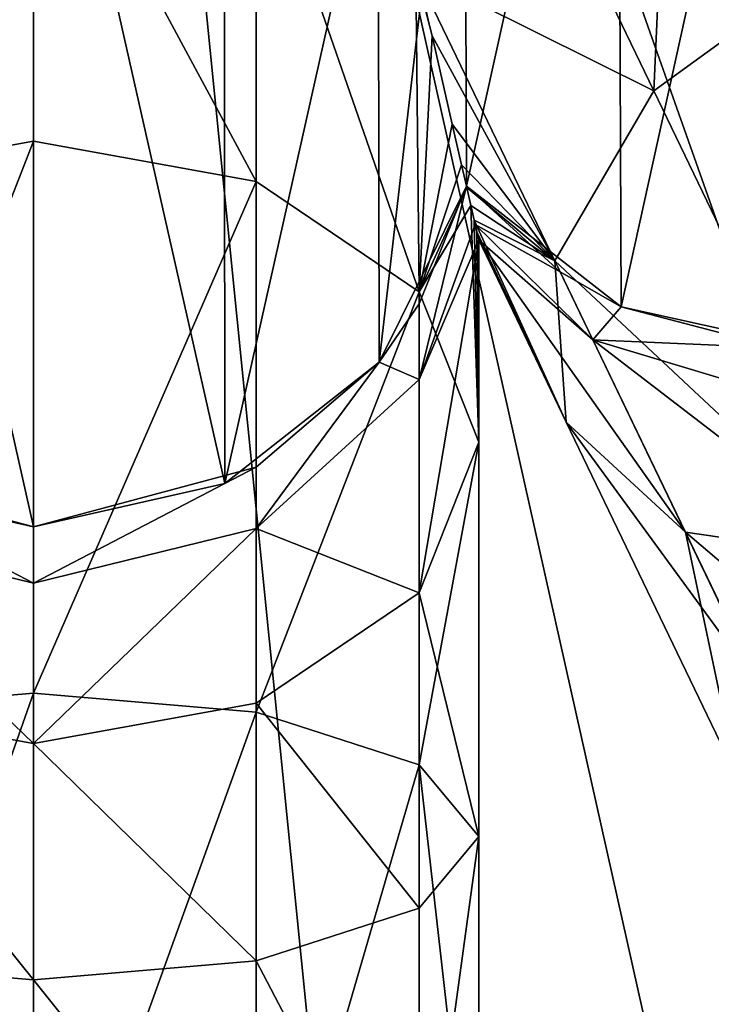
# Model space of a CAD drawing. Header units: millimetres. Extents: x 3 to 496, y 3 to 509.
# Tile 153 of 256: x 249.28 to 252.39, y 243.42 to 247.84. Entities that reach past the tile are written whole.
import ezdxf

# ---------------------------------------------------------------- set-up
doc = ezdxf.new("R2010")
doc.units = ezdxf.units.MM
doc.header["$LTSCALE"] = 25.4
doc.layers.get('0').update_dxf_attribs({"true_color": 0xff5454})

# ---------------------------------------------------------------- blocks, each defined once
blk = doc.blocks.new('FORM-M-9673.STL#1')
at = {"color": 0}
mesh = blk.add_polyface(dxfattribs=at)
corners = [(243.4488, 256.9537, 20.7302), (243.0791, 258.6248, 20.7302), (243.0709, 256.1621, 20.7302), (243.4517, 257.8308, 20.7302), (255.2364, 256.9537, 20.7302), (255.6061, 258.6248, 20.7302), (255.2334, 257.8308, 20.7302), (255.6143, 256.1621, 20.7302), (241.4724, 259.3986, 20.7302), (241.1046, 261.0783, 20.7302), (241.0988, 260.1969, 20.7302), (241.4888, 261.8716, 20.7302), (241.4888, 249.3453, 20.7302), (242.1768, 248.7942, 20.7302), (242.1768, 262.4227, 20.7302), (242.3906, 255.6085, 20.7302), (243.0348, 248.5924, 20.7302), (243.0709, 255.0548, 20.7302), (243.0791, 252.5921, 20.7302), (243.8963, 248.779, 20.7302), (243.9322, 252.3884, 20.7302), (243.906, 247.8976, 20.7302), (244.2937, 247.106, 20.7302), (244.6162, 251.8393, 20.7302), (244.9841, 246.5579, 20.7302), (244.9994, 251.0503, 20.7302), (245.0081, 250.1732, 20.7302), (245.843, 246.3599, 20.7302), (245.8651, 250.3598, 20.7302), (246.7036, 246.5503, 20.7302), (246.7196, 250.1618, 20.7302), (247.3988, 247.0922, 20.7302), (247.4072, 249.6172, 20.7302), (247.79, 246.3024, 20.7302), (247.7956, 248.8308, 20.7302), (248.4828, 245.7574, 20.7302), (248.4868, 249.3708, 20.7302), (249.3426, 245.5631, 20.7302), (249.3426, 249.5631, 20.7302), (250.2024, 245.7574, 20.7302), (250.1984, 249.3708, 20.7302), (250.8896, 248.8308, 20.7302), (250.8952, 246.3024, 20.7302), (251.278, 249.6172, 20.7302), (251.2864, 247.0922, 20.7302), (251.9656, 250.1618, 20.7302), (251.9816, 246.5503, 20.7302), (252.8201, 250.3598, 20.7302), (252.8422, 246.3599, 20.7302), (253.6771, 250.1732, 20.7302), (253.7011, 246.5579, 20.7302), (253.6858, 251.0503, 20.7302), (254.069, 251.8393, 20.7302), (254.3914, 247.106, 20.7302), (254.753, 252.3884, 20.7302), (254.7792, 247.8976, 20.7302), (254.7889, 248.779, 20.7302), (255.6061, 252.5921, 20.7302), (255.6504, 248.5924, 20.7302), (255.6143, 255.0548, 20.7302), (256.2946, 255.6085, 20.7302), (256.5084, 248.7942, 20.7302), (255.2364, 254.2633, 20.7302), (255.2334, 253.3861, 20.7302), (243.4488, 254.2633, 20.7302), (243.4517, 253.3861, 20.7302), (239.5491, 253.3732, 20.7302), (239.9243, 255.0513, 20.7302), (239.5472, 254.2546, 20.7302), (239.9298, 252.5782, 20.7302), (240.6073, 255.6085, 20.7302), (240.6153, 252.024, 20.7302), (241.1046, 250.1386, 20.7302), (241.4724, 251.8184, 20.7302), (241.0988, 251.0201, 20.7302), (239.9243, 256.1656, 20.7302), (239.5491, 257.8438, 20.7302), (239.5472, 256.9623, 20.7302), (239.9298, 258.6388, 20.7302), (240.6153, 259.1929, 20.7302), (243.0348, 262.6246, 20.7302), (243.8963, 262.438, 20.7302), (243.9322, 258.8285, 20.7302), (243.906, 263.3193, 20.7302), (244.2937, 264.111, 20.7302), (244.6162, 259.3777, 20.7302), (244.9841, 264.659, 20.7302), (244.9994, 260.1667, 20.7302), (245.0081, 261.0438, 20.7302), (245.843, 264.8571, 20.7302), (245.8651, 260.8571, 20.7302), (246.7036, 264.6666, 20.7302), (246.7196, 261.0551, 20.7302), (247.3988, 264.1247, 20.7302), (247.4072, 261.5997, 20.7302), (247.79, 264.9146, 20.7302), (247.7956, 262.3862, 20.7302), (248.4828, 265.4596, 20.7302), (248.4868, 261.8461, 20.7302), (249.3426, 265.6538, 20.7302), (249.3426, 261.6538, 20.7302), (250.1984, 261.8461, 20.7302), (250.2024, 265.4596, 20.7302), (250.8896, 262.3862, 20.7302), (250.8952, 264.9146, 20.7302), (251.278, 261.5997, 20.7302), (251.2864, 264.1247, 20.7302), (251.9656, 261.0551, 20.7302), (251.9816, 264.6666, 20.7302), (252.8201, 260.8571, 20.7302), (252.8422, 264.8571, 20.7302), (253.6771, 261.0438, 20.7302), (253.7011, 264.659, 20.7302), (253.6858, 260.1667, 20.7302), (254.069, 259.3777, 20.7302), (254.3914, 264.111, 20.7302), (254.753, 258.8285, 20.7302), (254.7792, 263.3193, 20.7302), (254.7889, 262.438, 20.7302), (255.6504, 262.6246, 20.7302), (256.5084, 262.4227, 20.7302), (257.1964, 249.3453, 20.7302), (257.1964, 261.8716, 20.7302), (257.2128, 251.8184, 20.7302), (257.5805, 250.1386, 20.7302), (257.5864, 251.0201, 20.7302), (258.0699, 252.024, 20.7302), (257.2128, 259.3986, 20.7302), (258.0699, 259.1929, 20.7302), (258.0778, 255.6085, 20.7302), (258.7554, 252.5782, 20.7302), (258.7609, 255.0513, 20.7302), (259.1361, 253.3732, 20.7302), (259.138, 254.2546, 20.7302), (258.7554, 258.6388, 20.7302), (258.7609, 256.1656, 20.7302), (259.1361, 257.8438, 20.7302), (259.138, 256.9623, 20.7302), (257.5805, 261.0783, 20.7302), (257.5864, 260.1969, 20.7302)]
mesh.append_faces([[corners[k] for k in face] for face in [(1, 0, 3), (4, 5, 6), (8, 9, 10), (57, 62, 63), (64, 18, 65), (66, 67, 68), (72, 73, 74), (75, 76, 77), (123, 124, 125), (131, 132, 133), (136, 135, 137), (138, 127, 139)]], dxfattribs={"vtx0": -1, "color": 0})
mesh.append_faces([[corners[k] for k in face] for face in [(0, 1, 2), (9, 8, 11), (11, 13, 14), (15, 16, 17), (18, 19, 20), (20, 22, 23), (23, 24, 25), (25, 24, 26), (26, 27, 28), (28, 29, 30), (30, 31, 32), (32, 33, 34), (34, 35, 36), (36, 37, 38), (38, 39, 40), (40, 39, 41), (41, 42, 43), (43, 44, 45), (45, 46, 47), (47, 48, 49), (49, 50, 51), (51, 50, 52), (52, 53, 54), (54, 56, 57), (59, 58, 60), (62, 57, 59), (67, 69, 70), (76, 75, 78), (78, 70, 79), (79, 73, 8), (80, 1, 81), (81, 82, 83), (83, 82, 84), (84, 85, 86), (86, 88, 89), (89, 90, 91), (91, 92, 93), (93, 94, 95), (95, 96, 97), (97, 98, 99), (99, 101, 102), (102, 103, 104), (104, 105, 106), (106, 107, 108), (108, 109, 110), (110, 111, 112), (112, 114, 115), (115, 116, 117), (117, 116, 118), (118, 5, 119), (119, 60, 120), (120, 121, 122), (126, 127, 123), (127, 126, 128), (129, 130, 131), (134, 135, 136), (122, 127, 138)]], dxfattribs={"vtx0": -1, "vtx1": -1, "color": 0})
mesh.append_faces([[corners[k] for k in face] for face in [(11, 8, 12), (14, 13, 15), (17, 16, 18), (57, 58, 59), (73, 12, 8), (79, 70, 71), (80, 2, 1), (119, 5, 7), (120, 60, 61), (122, 121, 123), (128, 126, 129), (127, 122, 123)]], dxfattribs={"vtx0": -1, "vtx1": -1, "vtx2": -1, "color": 0})
mesh.append_faces([[corners[k] for k in face] for face in [(5, 4, 7), (11, 12, 13), (15, 13, 16), (18, 16, 19), (20, 19, 21), (20, 21, 22), (23, 22, 24), (26, 24, 27), (28, 27, 29), (30, 29, 31), (32, 31, 33), (34, 33, 35), (36, 35, 37), (38, 37, 39), (41, 39, 42), (43, 42, 44), (45, 44, 46), (47, 46, 48), (49, 48, 50), (52, 50, 53), (54, 53, 55), (54, 55, 56), (57, 56, 58), (60, 58, 61), (18, 64, 17), (67, 66, 69), (70, 69, 71), (73, 72, 12), (78, 75, 70), (79, 71, 73), (15, 80, 14), (80, 15, 2), (81, 1, 82), (84, 82, 85), (86, 85, 87), (86, 87, 88), (89, 88, 90), (91, 90, 92), (93, 92, 94), (95, 94, 96), (97, 96, 98), (99, 98, 100), (99, 100, 101), (102, 101, 103), (104, 103, 105), (106, 105, 107), (108, 107, 109), (110, 109, 111), (112, 111, 113), (112, 113, 114), (115, 114, 116), (118, 116, 5), (119, 7, 60), (120, 61, 121), (123, 121, 124), (129, 126, 130), (131, 130, 132), (129, 134, 128), (134, 129, 135)]], dxfattribs={"vtx0": -1, "vtx2": -1, "color": 0})
mesh = blk.add_polyface(dxfattribs=at)
corners = [(249.3426, 255.6085, 2.1311), (220.1763, 248.9514, 4.605), (221.918, 246.3868, 4.5431)]
mesh.append_faces([[corners[k] for k in face] for face in [(0, 1, 2)]], dxfattribs={"color": 0})
mesh = blk.add_polyface(dxfattribs=at)
corners = [(249.3426, 255.6085, 2.1311), (221.918, 246.3868, 4.5431), (223.4663, 243.279, 4.5183)]
mesh.append_faces([[corners[k] for k in face] for face in [(0, 1, 2)]], dxfattribs={"color": 0})
mesh = blk.add_polyface(dxfattribs=at)
corners = [(249.3426, 255.6085, 2.1311), (223.4663, 243.279, 4.5183), (224.9504, 240.1659, 4.4765)]
mesh.append_faces([[corners[k] for k in face] for face in [(0, 1, 2)]], dxfattribs={"color": 0})
mesh = blk.add_polyface(dxfattribs=at)
corners = [(249.3426, 255.6085, 2.1311), (224.9504, 240.1659, 4.4765), (225.953, 236.9559, 4.605)]
mesh.append_faces([[corners[k] for k in face] for face in [(0, 1, 2)]], dxfattribs={"color": 0})
mesh = blk.add_polyface(dxfattribs=at)
corners = [(249.3426, 255.6085, 2.1311), (225.953, 236.9559, 4.605), (228.6351, 235.401, 4.5431)]
mesh.append_faces([[corners[k] for k in face] for face in [(0, 1, 2)]], dxfattribs={"color": 0})
mesh = blk.add_polyface(dxfattribs=at)
corners = [(249.3426, 255.6085, 2.1311), (228.6351, 235.401, 4.5431), (231.3784, 233.2727, 4.5183)]
mesh.append_faces([[corners[k] for k in face] for face in [(0, 1, 2)]], dxfattribs={"color": 0})
mesh = blk.add_polyface(dxfattribs=at)
corners = [(249.3426, 255.6085, 2.1311), (231.3784, 233.2727, 4.5183), (234.0662, 231.1118, 4.4765)]
mesh.append_faces([[corners[k] for k in face] for face in [(0, 1, 2)]], dxfattribs={"color": 0})
mesh = blk.add_polyface(dxfattribs=at)
corners = [(249.3426, 255.6085, 2.1311), (234.0662, 231.1118, 4.4765), (236.3624, 228.6547, 4.605)]
mesh.append_faces([[corners[k] for k in face] for face in [(0, 1, 2)]], dxfattribs={"color": 0})
mesh = blk.add_polyface(dxfattribs=at)
corners = [(249.3426, 255.6085, 2.1311), (236.3624, 228.6547, 4.605), (239.4534, 228.4175, 4.5431)]
mesh.append_faces([[corners[k] for k in face] for face in [(0, 1, 2)]], dxfattribs={"color": 0})
mesh = blk.add_polyface(dxfattribs=at)
corners = [(249.3426, 255.6085, 2.1311), (239.4534, 228.4175, 4.5431), (242.8485, 227.6903, 4.5183)]
mesh.append_faces([[corners[k] for k in face] for face in [(0, 1, 2)]], dxfattribs={"color": 0})
mesh = blk.add_polyface(dxfattribs=at)
corners = [(249.3426, 255.6085, 2.1311), (242.8485, 227.6903, 4.5183), (246.2078, 226.9096, 4.4765)]
mesh.append_faces([[corners[k] for k in face] for face in [(0, 1, 2)]], dxfattribs={"color": 0})
mesh = blk.add_polyface(dxfattribs=at)
corners = [(249.3426, 255.6085, 2.1311), (246.2078, 226.9096, 4.4765), (249.3426, 225.6921, 4.605)]
mesh.append_faces([[corners[k] for k in face] for face in [(0, 1, 2)]], dxfattribs={"color": 0})
mesh = blk.add_polyface(dxfattribs=at)
corners = [(258.9702, 228.3915, 4.4765), (249.3426, 255.6085, 2.1311), (255.6049, 227.6374, 4.5183)]
mesh.append_faces([[corners[k] for k in face] for face in [(0, 1, 2)]], dxfattribs={"color": 0})
mesh = blk.add_polyface(dxfattribs=at)
corners = [(252.2305, 226.8195, 4.5431), (249.3426, 255.6085, 2.1311), (249.3426, 225.6921, 4.605)]
mesh.append_faces([[corners[k] for k in face] for face in [(0, 1, 2)]], dxfattribs={"color": 0})
mesh = blk.add_polyface(dxfattribs=at)
corners = [(255.6049, 227.6374, 4.5183), (249.3426, 255.6085, 2.1311), (252.2305, 226.8195, 4.5431)]
mesh.append_faces([[corners[k] for k in face] for face in [(0, 1, 2)]], dxfattribs={"color": 0})
mesh = blk.add_polyface(dxfattribs=at)
corners = [(262.3228, 228.6547, 4.605), (249.3426, 255.6085, 2.1311), (258.9702, 228.3915, 4.4765)]
mesh.append_faces([[corners[k] for k in face] for face in [(0, 1, 2)]], dxfattribs={"color": 0})
mesh = blk.add_polyface(dxfattribs=at)
corners = [(275.1157, 243.0648, 4.5183), (249.3426, 255.6085, 2.1311), (273.6513, 239.9167, 4.5431)]
mesh.append_faces([[corners[k] for k in face] for face in [(0, 1, 2)]], dxfattribs={"color": 0})
mesh = blk.add_polyface(dxfattribs=at)
corners = [(276.6244, 246.1662, 4.4765), (249.3426, 255.6085, 2.1311), (275.1157, 243.0648, 4.5183)]
mesh.append_faces([[corners[k] for k in face] for face in [(0, 1, 2)]], dxfattribs={"color": 0})
mesh = blk.add_polyface(dxfattribs=at)
corners = [(273.6513, 239.9167, 4.5431), (249.3426, 255.6085, 2.1311), (271.5857, 237.8702, 4.4014)]
mesh.append_faces([[corners[k] for k in face] for face in [(0, 1, 2)]], dxfattribs={"color": 0})
mesh = blk.add_polyface(dxfattribs=at)
corners = [(277.0793, 249.2778, 4.4014), (249.3426, 255.6085, 2.1311), (276.6244, 246.1662, 4.4765)]
mesh.append_faces([[corners[k] for k in face] for face in [(0, 1, 2)]], dxfattribs={"color": 0})
mesh = blk.add_polyface(dxfattribs=at)
corners = [(269.8257, 235.2641, 4.4765), (249.3426, 255.6085, 2.1311), (267.1209, 233.1245, 4.5183)]
mesh.append_faces([[corners[k] for k in face] for face in [(0, 1, 2)]], dxfattribs={"color": 0})
mesh = blk.add_polyface(dxfattribs=at)
corners = [(264.4356, 230.9235, 4.5431), (249.3426, 255.6085, 2.1311), (262.3228, 228.6547, 4.605)]
mesh.append_faces([[corners[k] for k in face] for face in [(0, 1, 2)]], dxfattribs={"color": 0})
mesh = blk.add_polyface(dxfattribs=at)
corners = [(267.1209, 233.1245, 4.5183), (249.3426, 255.6085, 2.1311), (264.4356, 230.9235, 4.5431)]
mesh.append_faces([[corners[k] for k in face] for face in [(0, 1, 2)]], dxfattribs={"color": 0})
mesh = blk.add_polyface(dxfattribs=at)
corners = [(271.5857, 237.8702, 4.4014), (249.3426, 255.6085, 2.1311), (269.8257, 235.2641, 4.4765)]
mesh.append_faces([[corners[k] for k in face] for face in [(0, 1, 2)]], dxfattribs={"color": 0})
mesh = blk.add_polyface(dxfattribs=at)
corners = [(252.1278, 247.5202, 5.7682), (252.2226, 249.6281, 7.912), (252.9502, 248.1173, 5.5708), (251.428, 248.9732, 8.0199)]
mesh.append_faces([[corners[k] for k in face] for face in [(0, 1, 2), (1, 0, 3)]], dxfattribs={"vtx0": -1, "color": 0})
mesh = blk.add_polyface(dxfattribs=at)
corners = [(248.3426, 247.1128, 5.7682), (249.3426, 248.9707, 7.912), (249.3426, 247.2939, 5.5708), (248.3426, 248.7255, 8.0199)]
mesh.append_faces([[corners[k] for k in face] for face in [(0, 1, 2), (1, 0, 3)]], dxfattribs={"vtx0": -1, "color": 0})
mesh = blk.add_polyface(dxfattribs=at)
corners = [(249.3426, 248.9707, 7.912), (250.3426, 247.1128, 5.7682), (249.3426, 247.2939, 5.5708), (250.3426, 248.7255, 8.0199)]
mesh.append_faces([[corners[k] for k in face] for face in [(0, 1, 2), (1, 0, 3)]], dxfattribs={"vtx0": -1, "color": 0})
mesh = blk.add_polyface(dxfattribs=at)
corners = [(251.0592, 248.0519, 8.3146), (252.1278, 247.5202, 5.7682), (251.6829, 246.7569, 6.3078), (251.428, 248.9732, 8.0199)]
mesh.append_faces([[corners[k] for k in face] for face in [(0, 1, 2), (1, 0, 3)]], dxfattribs={"vtx0": -1, "color": 0})
mesh = blk.add_polyface(dxfattribs=at)
corners = [(250.3426, 248.7255, 8.0199), (251.0592, 248.0519, 8.3146), (251.0746, 246.618, 6.3078)]
mesh.append_faces([[corners[k] for k in face] for face in [(0, 1, 2)]], dxfattribs={"color": 0})
mesh = blk.add_polyface(dxfattribs=at)
corners = [(250.3426, 248.7255, 8.0199), (251.0746, 246.618, 6.3078), (250.3426, 247.1128, 5.7682)]
mesh.append_faces([[corners[k] for k in face] for face in [(0, 1, 2)]], dxfattribs={"color": 0})
mesh = blk.add_polyface(dxfattribs=at)
corners = [(250.9442, 248.5914, 9.2903), (251.0592, 248.0519, 8.3146), (251.1323, 247.7672, 7.9659)]
mesh.append_faces([[corners[k] for k in face] for face in [(0, 1, 2)]], dxfattribs={"color": 0})
mesh = blk.add_polyface(dxfattribs=at)
corners = [(252.9502, 248.1173, 5.5708), (253.1616, 245.3734, 4.3565), (252.1278, 247.5202, 5.7682), (254.0251, 245.885, 4.1028)]
mesh.append_faces([[corners[k] for k in face] for face in [(0, 1, 2), (1, 0, 3)]], dxfattribs={"vtx0": -1, "color": 0})
mesh = blk.add_polyface(dxfattribs=at)
corners = [(251.0592, 248.0519, 8.3146), (251.6829, 246.7569, 6.3078), (251.1323, 247.7672, 7.9659)]
mesh.append_faces([[corners[k] for k in face] for face in [(0, 1, 2)]], dxfattribs={"color": 0})
mesh = blk.add_polyface(dxfattribs=at)
corners = [(251.0592, 248.0519, 8.3146), (251.1323, 247.7672, 7.9659), (251.0746, 246.618, 6.3078)]
mesh.append_faces([[corners[k] for k in face] for face in [(0, 1, 2)]], dxfattribs={"color": 0})
mesh = blk.add_polyface(dxfattribs=at)
corners = [(251.1323, 247.7672, 7.9659), (251.2228, 247.3708, 7.7021), (251.0746, 246.618, 6.3078)]
mesh.append_faces([[corners[k] for k in face] for face in [(0, 1, 2)]], dxfattribs={"color": 0})
mesh = blk.add_polyface(dxfattribs=at)
corners = [(251.1323, 247.7672, 7.9659), (251.6829, 246.7569, 6.3078), (251.2228, 247.3708, 7.7021)]
mesh.append_faces([[corners[k] for k in face] for face in [(0, 1, 2)]], dxfattribs={"color": 0})
mesh = blk.add_polyface(dxfattribs=at)
corners = [(251.6829, 246.7569, 6.3078), (253.1616, 245.3734, 4.3565), (252.6043, 244.8435, 5.0495), (252.1278, 247.5202, 5.7682)]
mesh.append_faces([[corners[k] for k in face] for face in [(0, 1, 2), (1, 0, 3)]], dxfattribs={"vtx0": -1, "color": 0})
mesh = blk.add_polyface(dxfattribs=at)
corners = [(251.2228, 247.3708, 7.7021), (251.2645, 247.1881, 7.656), (251.0746, 246.618, 6.3078)]
mesh.append_faces([[corners[k] for k in face] for face in [(0, 1, 2)]], dxfattribs={"color": 0})
mesh = blk.add_polyface(dxfattribs=at)
corners = [(251.2228, 247.3708, 7.7021), (251.6829, 246.7569, 6.3078), (251.2645, 247.1881, 7.656)]
mesh.append_faces([[corners[k] for k in face] for face in [(0, 1, 2)]], dxfattribs={"color": 0})
mesh = blk.add_polyface(dxfattribs=at)
corners = [(249.3426, 247.2939, 5.5708), (248.3426, 244.73, 4.3565), (248.3426, 247.1128, 5.7682), (249.3426, 244.8163, 4.1028)]
mesh.append_faces([[corners[k] for k in face] for face in [(0, 1, 2), (1, 0, 3)]], dxfattribs={"vtx0": -1, "color": 0})
mesh = blk.add_polyface(dxfattribs=at)
corners = [(250.3426, 247.1128, 5.7682), (249.3426, 244.8163, 4.1028), (249.3426, 247.2939, 5.5708), (250.3426, 244.73, 4.3565)]
mesh.append_faces([[corners[k] for k in face] for face in [(0, 1, 2), (1, 0, 3)]], dxfattribs={"vtx0": -1, "color": 0})
mesh = blk.add_polyface(dxfattribs=at)
corners = [(251.2645, 247.1881, 7.656), (251.2878, 247.0861, 7.6627), (251.0746, 246.618, 6.3078)]
mesh.append_faces([[corners[k] for k in face] for face in [(0, 1, 2)]], dxfattribs={"color": 0})
mesh = blk.add_polyface(dxfattribs=at)
corners = [(251.2645, 247.1881, 7.656), (251.6829, 246.7569, 6.3078), (251.2878, 247.0861, 7.6627)]
mesh.append_faces([[corners[k] for k in face] for face in [(0, 1, 2)]], dxfattribs={"color": 0})
mesh = blk.add_polyface(dxfattribs=at)
corners = [(250.3426, 244.73, 4.3565), (251.0746, 246.618, 6.3078), (251.0746, 244.4944, 5.0495), (250.3426, 247.1128, 5.7682)]
mesh.append_faces([[corners[k] for k in face] for face in [(0, 1, 2), (1, 0, 3)]], dxfattribs={"vtx0": -1, "color": 0})
mesh = blk.add_polyface(dxfattribs=at)
corners = [(251.2864, 247.0922, 20.7302), (250.8952, 246.3024, 20.7302), (251.0746, 246.5631, 10.7302)]
mesh.append_faces([[corners[k] for k in face] for face in [(0, 1, 2)]], dxfattribs={"color": 0})
mesh = blk.add_polyface(dxfattribs=at)
corners = [(251.2864, 247.0922, 10.7302), (251.0746, 246.2246, 9.1198), (251.3256, 246.9202, 8.8634)]
mesh.append_faces([[corners[k] for k in face] for face in [(0, 1, 2)]], dxfattribs={"color": 0})
mesh = blk.add_polyface(dxfattribs=at)
corners = [(251.2864, 247.0922, 10.7302), (251.0746, 246.5631, 10.7302), (251.0746, 246.2246, 9.1198)]
mesh.append_faces([[corners[k] for k in face] for face in [(0, 1, 2)]], dxfattribs={"color": 0})
mesh = blk.add_polyface(dxfattribs=at)
corners = [(251.2864, 247.0922, 20.7302), (251.0746, 246.5631, 10.7302), (251.2864, 247.0922, 10.7302)]
mesh.append_faces([[corners[k] for k in face] for face in [(0, 1, 2)]], dxfattribs={"color": 0})
mesh = blk.add_polyface(dxfattribs=at)
corners = [(251.2878, 247.0861, 7.6627), (251.3062, 247.0051, 7.6957), (251.0746, 246.618, 6.3078)]
mesh.append_faces([[corners[k] for k in face] for face in [(0, 1, 2)]], dxfattribs={"color": 0})
mesh = blk.add_polyface(dxfattribs=at)
corners = [(251.2864, 247.0922, 10.7302), (251.3256, 246.9202, 8.8634), (251.7067, 246.7074, 10.7302)]
mesh.append_faces([[corners[k] for k in face] for face in [(0, 1, 2)]], dxfattribs={"color": 0})
mesh = blk.add_polyface(dxfattribs=at)
corners = [(251.2864, 247.0922, 20.7302), (251.7067, 246.7074, 10.7302), (251.9816, 246.5503, 20.7302)]
mesh.append_faces([[corners[k] for k in face] for face in [(0, 1, 2)]], dxfattribs={"color": 0})
mesh = blk.add_polyface(dxfattribs=at)
corners = [(251.2864, 247.0922, 20.7302), (251.2864, 247.0922, 10.7302), (251.7067, 246.7074, 10.7302)]
mesh.append_faces([[corners[k] for k in face] for face in [(0, 1, 2)]], dxfattribs={"color": 0})
mesh = blk.add_polyface(dxfattribs=at)
corners = [(251.2878, 247.0861, 7.6627), (251.6829, 246.7569, 6.3078), (251.3062, 247.0051, 7.6957)]
mesh.append_faces([[corners[k] for k in face] for face in [(0, 1, 2)]], dxfattribs={"color": 0})
mesh = blk.add_polyface(dxfattribs=at)
corners = [(251.3062, 247.0051, 7.6957), (251.3426, 245.9422, 7.0449), (251.0746, 246.618, 6.3078)]
mesh.append_faces([[corners[k] for k in face] for face in [(0, 1, 2)]], dxfattribs={"color": 0})
mesh = blk.add_polyface(dxfattribs=at)
corners = [(251.3062, 247.0051, 7.6957), (251.6829, 246.7569, 6.3078), (251.3212, 246.9398, 7.7553)]
mesh.append_faces([[corners[k] for k in face] for face in [(0, 1, 2)]], dxfattribs={"color": 0})
mesh = blk.add_polyface(dxfattribs=at)
corners = [(251.3062, 247.0051, 7.6957), (251.3212, 246.9398, 7.7553), (251.3426, 245.9422, 7.0449)]
mesh.append_faces([[corners[k] for k in face] for face in [(0, 1, 2)]], dxfattribs={"color": 0})
mesh = blk.add_polyface(dxfattribs=at)
corners = [(251.3212, 246.9398, 7.7553), (251.6829, 246.7569, 6.3078), (251.7347, 246.0317, 7.0449)]
mesh.append_faces([[corners[k] for k in face] for face in [(0, 1, 2)]], dxfattribs={"color": 0})
mesh = blk.add_polyface(dxfattribs=at)
corners = [(251.3212, 246.9398, 7.7553), (251.7347, 246.0317, 7.0449), (251.3333, 246.8866, 7.8546)]
mesh.append_faces([[corners[k] for k in face] for face in [(0, 1, 2)]], dxfattribs={"color": 0})
mesh = blk.add_polyface(dxfattribs=at)
corners = [(251.3212, 246.9398, 7.7553), (251.3333, 246.8866, 7.8546), (251.3426, 245.9422, 7.0449)]
mesh.append_faces([[corners[k] for k in face] for face in [(0, 1, 2)]], dxfattribs={"color": 0})
mesh = blk.add_polyface(dxfattribs=at)
corners = [(251.3256, 246.9202, 8.8634), (251.0746, 246.2246, 9.1198), (251.3414, 246.851, 8.2941)]
mesh.append_faces([[corners[k] for k in face] for face in [(0, 1, 2)]], dxfattribs={"color": 0})
mesh = blk.add_polyface(dxfattribs=at)
corners = [(251.3256, 246.9202, 8.8634), (251.8536, 246.4024, 9.1198), (251.7067, 246.7074, 10.7302)]
mesh.append_faces([[corners[k] for k in face] for face in [(0, 1, 2)]], dxfattribs={"color": 0})
mesh = blk.add_polyface(dxfattribs=at)
corners = [(251.3256, 246.9202, 8.8634), (251.3414, 246.851, 8.2941), (251.8536, 246.4024, 9.1198)]
mesh.append_faces([[corners[k] for k in face] for face in [(0, 1, 2)]], dxfattribs={"color": 0})
mesh = blk.add_polyface(dxfattribs=at)
corners = [(251.3333, 246.8866, 7.8546), (251.7347, 246.0317, 7.0449), (251.3414, 246.851, 8.2941)]
mesh.append_faces([[corners[k] for k in face] for face in [(0, 1, 2)]], dxfattribs={"color": 0})
mesh = blk.add_polyface(dxfattribs=at)
corners = [(251.3333, 246.8866, 7.8546), (251.3414, 246.851, 8.2941), (251.3426, 245.9422, 7.0449)]
mesh.append_faces([[corners[k] for k in face] for face in [(0, 1, 2)]], dxfattribs={"color": 0})
mesh = blk.add_polyface(dxfattribs=at)
corners = [(251.3414, 246.851, 8.2941), (251.0746, 246.2246, 9.1198), (251.0746, 245.2664, 7.782)]
mesh.append_faces([[corners[k] for k in face] for face in [(0, 1, 2)]], dxfattribs={"color": 0})
mesh = blk.add_polyface(dxfattribs=at)
corners = [(251.3414, 246.851, 8.2941), (251.0746, 245.2664, 7.782), (251.3426, 245.9422, 7.0449)]
mesh.append_faces([[corners[k] for k in face] for face in [(0, 1, 2)]], dxfattribs={"color": 0})
mesh = blk.add_polyface(dxfattribs=at)
corners = [(251.3414, 246.851, 8.2941), (251.7347, 246.0317, 7.0449), (252.2693, 245.5391, 7.782)]
mesh.append_faces([[corners[k] for k in face] for face in [(0, 1, 2)]], dxfattribs={"color": 0})
mesh = blk.add_polyface(dxfattribs=at)
corners = [(251.3414, 246.851, 8.2941), (252.2693, 245.5391, 7.782), (251.8536, 246.4024, 9.1198)]
mesh.append_faces([[corners[k] for k in face] for face in [(0, 1, 2)]], dxfattribs={"color": 0})
mesh = blk.add_polyface(dxfattribs=at)
corners = [(251.7347, 246.0317, 7.0449), (252.6043, 244.8435, 5.0495), (252.5025, 244.4373, 5.9963), (251.6829, 246.7569, 6.3078)]
mesh.append_faces([[corners[k] for k in face] for face in [(0, 1, 2), (1, 0, 3)]], dxfattribs={"vtx0": -1, "color": 0})
mesh = blk.add_polyface(dxfattribs=at)
corners = [(251.7067, 246.7074, 10.7302), (251.8536, 246.4024, 9.1198), (251.9816, 246.5503, 10.7302)]
mesh.append_faces([[corners[k] for k in face] for face in [(0, 1, 2)]], dxfattribs={"color": 0})
mesh = blk.add_polyface(dxfattribs=at)
corners = [(251.9816, 246.5503, 20.7302), (251.7067, 246.7074, 10.7302), (251.9816, 246.5503, 10.7302)]
mesh.append_faces([[corners[k] for k in face] for face in [(0, 1, 2)]], dxfattribs={"color": 0})
mesh = blk.add_polyface(dxfattribs=at)
corners = [(251.0746, 244.4944, 5.0495), (251.3426, 245.9422, 7.0449), (251.3426, 244.1725, 5.9963), (251.0746, 246.618, 6.3078)]
mesh.append_faces([[corners[k] for k in face] for face in [(0, 1, 2), (1, 0, 3)]], dxfattribs={"vtx0": -1, "color": 0})
mesh = blk.add_polyface(dxfattribs=at)
corners = [(251.0746, 246.5631, 10.7302), (250.8952, 246.3024, 10.7302), (251.0746, 246.2246, 9.1198)]
mesh.append_faces([[corners[k] for k in face] for face in [(0, 1, 2)]], dxfattribs={"color": 0})
mesh = blk.add_polyface(dxfattribs=at)
corners = [(251.0746, 246.5631, 10.7302), (250.8952, 246.3024, 20.7302), (250.8952, 246.3024, 10.7302)]
mesh.append_faces([[corners[k] for k in face] for face in [(0, 1, 2)]], dxfattribs={"color": 0})
mesh = blk.add_polyface(dxfattribs=at)
corners = [(251.9816, 246.5503, 10.7302), (251.8536, 246.4024, 9.1198), (252.6839, 246.3655, 10.7302)]
mesh.append_faces([[corners[k] for k in face] for face in [(0, 1, 2)]], dxfattribs={"color": 0})
mesh = blk.add_polyface(dxfattribs=at)
corners = [(251.9816, 246.5503, 20.7302), (252.6839, 246.3655, 10.7302), (252.8422, 246.3599, 20.7302)]
mesh.append_faces([[corners[k] for k in face] for face in [(0, 1, 2)]], dxfattribs={"color": 0})
mesh = blk.add_polyface(dxfattribs=at)
corners = [(251.9816, 246.5503, 20.7302), (251.9816, 246.5503, 10.7302), (252.6839, 246.3655, 10.7302)]
mesh.append_faces([[corners[k] for k in face] for face in [(0, 1, 2)]], dxfattribs={"color": 0})
mesh = blk.add_polyface(dxfattribs=at)
corners = [(252.6839, 246.3655, 10.7302), (251.8536, 246.4024, 9.1198), (252.8039, 246.1163, 9.4145)]
mesh.append_faces([[corners[k] for k in face] for face in [(0, 1, 2)]], dxfattribs={"color": 0})
mesh = blk.add_polyface(dxfattribs=at)
corners = [(253.1435, 245.411, 8.3215), (251.8536, 246.4024, 9.1198), (252.2693, 245.5391, 7.782), (252.8039, 246.1163, 9.4145)]
mesh.append_faces([[corners[k] for k in face] for face in [(0, 1, 2), (1, 0, 3)]], dxfattribs={"vtx0": -1, "color": 0})
mesh = blk.add_polyface(dxfattribs=at)
corners = [(250.2024, 245.7574, 20.7302), (250.8952, 246.3024, 10.7302), (250.8952, 246.3024, 20.7302)]
mesh.append_faces([[corners[k] for k in face] for face in [(0, 1, 2)]], dxfattribs={"color": 0})
mesh = blk.add_polyface(dxfattribs=at)
corners = [(250.2024, 245.7574, 20.7302), (250.3426, 245.8311, 10.7302), (250.8952, 246.3024, 10.7302)]
mesh.append_faces([[corners[k] for k in face] for face in [(0, 1, 2)]], dxfattribs={"color": 0})
mesh = blk.add_polyface(dxfattribs=at)
corners = [(250.8952, 246.3024, 10.7302), (250.3426, 245.5545, 9.4145), (251.0746, 246.2246, 9.1198)]
mesh.append_faces([[corners[k] for k in face] for face in [(0, 1, 2)]], dxfattribs={"color": 0})
mesh = blk.add_polyface(dxfattribs=at)
corners = [(250.3426, 245.8311, 10.7302), (250.3426, 245.5545, 9.4145), (250.8952, 246.3024, 10.7302)]
mesh.append_faces([[corners[k] for k in face] for face in [(0, 1, 2)]], dxfattribs={"color": 0})
mesh = blk.add_polyface(dxfattribs=at)
corners = [(251.0746, 245.2664, 7.782), (250.3426, 245.5545, 9.4145), (250.3426, 244.7717, 8.3215), (251.0746, 246.2246, 9.1198)]
mesh.append_faces([[corners[k] for k in face] for face in [(0, 1, 2), (1, 0, 3)]], dxfattribs={"vtx0": -1, "color": 0})
mesh = blk.add_polyface(dxfattribs=at)
corners = [(252.2693, 245.5391, 7.782), (252.5025, 244.4373, 5.9963), (252.8836, 244.2635, 6.9431), (251.7347, 246.0317, 7.0449)]
mesh.append_faces([[corners[k] for k in face] for face in [(0, 1, 2), (1, 0, 3)]], dxfattribs={"vtx0": -1, "color": 0})
mesh = blk.add_polyface(dxfattribs=at)
corners = [(251.3426, 244.1725, 5.9963), (251.0746, 245.2664, 7.782), (251.0746, 243.8506, 6.9431), (251.3426, 245.9422, 7.0449)]
mesh.append_faces([[corners[k] for k in face] for face in [(0, 1, 2), (1, 0, 3)]], dxfattribs={"vtx0": -1, "color": 0})
mesh = blk.add_polyface(dxfattribs=at)
corners = [(249.3426, 245.3093, 9.5224), (248.3426, 245.8311, 10.7302), (248.3426, 245.5545, 9.4145), (249.3426, 245.5631, 10.7302)]
mesh.append_faces([[corners[k] for k in face] for face in [(0, 1, 2), (1, 0, 3)]], dxfattribs={"vtx0": -1, "color": 0})
mesh = blk.add_polyface(dxfattribs=at)
corners = [(248.4828, 245.7574, 20.7302), (248.3426, 245.8311, 10.7302), (249.3426, 245.5631, 10.7302)]
mesh.append_faces([[corners[k] for k in face] for face in [(0, 1, 2)]], dxfattribs={"color": 0})
mesh = blk.add_polyface(dxfattribs=at)
corners = [(250.3426, 245.8311, 10.7302), (249.3426, 245.3093, 9.5224), (250.3426, 245.5545, 9.4145), (249.3426, 245.5631, 10.7302)]
mesh.append_faces([[corners[k] for k in face] for face in [(0, 1, 2), (1, 0, 3)]], dxfattribs={"vtx0": -1, "color": 0})
mesh = blk.add_polyface(dxfattribs=at)
corners = [(249.3426, 245.5631, 20.7302), (250.3426, 245.8311, 10.7302), (250.2024, 245.7574, 20.7302)]
mesh.append_faces([[corners[k] for k in face] for face in [(0, 1, 2)]], dxfattribs={"color": 0})
mesh = blk.add_polyface(dxfattribs=at)
corners = [(249.3426, 245.5631, 20.7302), (249.3426, 245.5631, 10.7302), (250.3426, 245.8311, 10.7302)]
mesh.append_faces([[corners[k] for k in face] for face in [(0, 1, 2)]], dxfattribs={"color": 0})
mesh = blk.add_polyface(dxfattribs=at)
corners = [(248.4828, 245.7574, 20.7302), (249.3426, 245.5631, 10.7302), (249.3426, 245.5631, 20.7302)]
mesh.append_faces([[corners[k] for k in face] for face in [(0, 1, 2)]], dxfattribs={"color": 0})
mesh = blk.add_polyface(dxfattribs=at)
corners = [(249.3426, 244.5906, 8.519), (248.3426, 245.5545, 9.4145), (248.3426, 244.7717, 8.3215), (249.3426, 245.3093, 9.5224)]
mesh.append_faces([[corners[k] for k in face] for face in [(0, 1, 2), (1, 0, 3)]], dxfattribs={"vtx0": -1, "color": 0})
mesh = blk.add_polyface(dxfattribs=at)
corners = [(250.3426, 245.5545, 9.4145), (249.3426, 244.5906, 8.519), (250.3426, 244.7717, 8.3215), (249.3426, 245.3093, 9.5224)]
mesh.append_faces([[corners[k] for k in face] for face in [(0, 1, 2), (1, 0, 3)]], dxfattribs={"vtx0": -1, "color": 0})
mesh = blk.add_polyface(dxfattribs=at)
corners = [(253.6454, 244.3689, 7.6362), (252.2693, 245.5391, 7.782), (252.8836, 244.2635, 6.9431), (253.1435, 245.411, 8.3215)]
mesh.append_faces([[corners[k] for k in face] for face in [(0, 1, 2), (1, 0, 3)]], dxfattribs={"vtx0": -1, "color": 0})
mesh = blk.add_polyface(dxfattribs=at)
corners = [(251.0746, 243.8506, 6.9431), (250.3426, 244.7717, 8.3215), (250.3426, 243.615, 7.6362), (251.0746, 245.2664, 7.782)]
mesh.append_faces([[corners[k] for k in face] for face in [(0, 1, 2), (1, 0, 3)]], dxfattribs={"vtx0": -1, "color": 0})
mesh = blk.add_polyface(dxfattribs=at)
corners = [(249.3426, 244.8163, 4.1028), (248.3426, 241.9805, 4.0234), (248.3426, 244.73, 4.3565), (249.3426, 241.9573, 3.7565)]
mesh.append_faces([[corners[k] for k in face] for face in [(0, 1, 2), (1, 0, 3)]], dxfattribs={"vtx0": -1, "color": 0})
mesh = blk.add_polyface(dxfattribs=at)
corners = [(250.3426, 244.73, 4.3565), (249.3426, 241.9573, 3.7565), (249.3426, 244.8163, 4.1028), (250.3426, 241.9805, 4.0234)]
mesh.append_faces([[corners[k] for k in face] for face in [(0, 1, 2), (1, 0, 3)]], dxfattribs={"vtx0": -1, "color": 0})
mesh = blk.add_polyface(dxfattribs=at)
corners = [(249.3426, 243.5288, 7.8899), (248.3426, 244.7717, 8.3215), (248.3426, 243.615, 7.6362), (249.3426, 244.5906, 8.519)]
mesh.append_faces([[corners[k] for k in face] for face in [(0, 1, 2), (1, 0, 3)]], dxfattribs={"vtx0": -1, "color": 0})
mesh = blk.add_polyface(dxfattribs=at)
corners = [(250.3426, 243.615, 7.6362), (249.3426, 244.5906, 8.519), (249.3426, 243.5288, 7.8899), (250.3426, 244.7717, 8.3215)]
mesh.append_faces([[corners[k] for k in face] for face in [(0, 1, 2), (1, 0, 3)]], dxfattribs={"vtx0": -1, "color": 0})
mesh = blk.add_polyface(dxfattribs=at)
corners = [(251.0746, 244.4944, 5.0495), (250.3426, 241.9805, 4.0234), (250.3426, 244.73, 4.3565), (251.0746, 242.0439, 4.7528)]
mesh.append_faces([[corners[k] for k in face] for face in [(0, 1, 2), (1, 0, 3)]], dxfattribs={"vtx0": -1, "color": 0})
mesh = blk.add_polyface(dxfattribs=at)
corners = [(251.0746, 244.4944, 5.0495), (251.3426, 242.1304, 5.749), (251.0746, 242.0439, 4.7528), (251.3426, 244.1725, 5.9963)]
mesh.append_faces([[corners[k] for k in face] for face in [(0, 1, 2), (1, 0, 3)]], dxfattribs={"vtx0": -1, "color": 0})
mesh = blk.add_polyface(dxfattribs=at)
corners = [(251.3426, 244.1725, 5.9963), (251.0746, 242.217, 6.7452), (251.3426, 242.1304, 5.749), (251.0746, 243.8506, 6.9431)]
mesh.append_faces([[corners[k] for k in face] for face in [(0, 1, 2), (1, 0, 3)]], dxfattribs={"vtx0": -1, "color": 0})
mesh = blk.add_polyface(dxfattribs=at)
corners = [(251.0746, 242.217, 6.7452), (250.3426, 243.615, 7.6362), (250.3426, 242.2803, 7.4746), (251.0746, 243.8506, 6.9431)]
mesh.append_faces([[corners[k] for k in face] for face in [(0, 1, 2), (1, 0, 3)]], dxfattribs={"vtx0": -1, "color": 0})
mesh = blk.add_polyface(dxfattribs=at)
corners = [(249.3426, 242.3035, 7.7415), (248.3426, 243.615, 7.6362), (248.3426, 242.2803, 7.4746), (249.3426, 243.5288, 7.8899)]
mesh.append_faces([[corners[k] for k in face] for face in [(0, 1, 2), (1, 0, 3)]], dxfattribs={"vtx0": -1, "color": 0})
mesh = blk.add_polyface(dxfattribs=at)
corners = [(250.3426, 242.2803, 7.4746), (249.3426, 243.5288, 7.8899), (249.3426, 242.3035, 7.7415), (250.3426, 243.615, 7.6362)]
mesh.append_faces([[corners[k] for k in face] for face in [(0, 1, 2), (1, 0, 3)]], dxfattribs={"vtx0": -1, "color": 0})

msp = doc.modelspace()

# ---------------------------------------------------------------- block references
at = {"color": 7, "true_color": 0xf9f8f7}
msp.add_blockref('FORM-M-9673.STL#1', (0, 0), dxfattribs=at)

doc.saveas('drawing.dxf')
